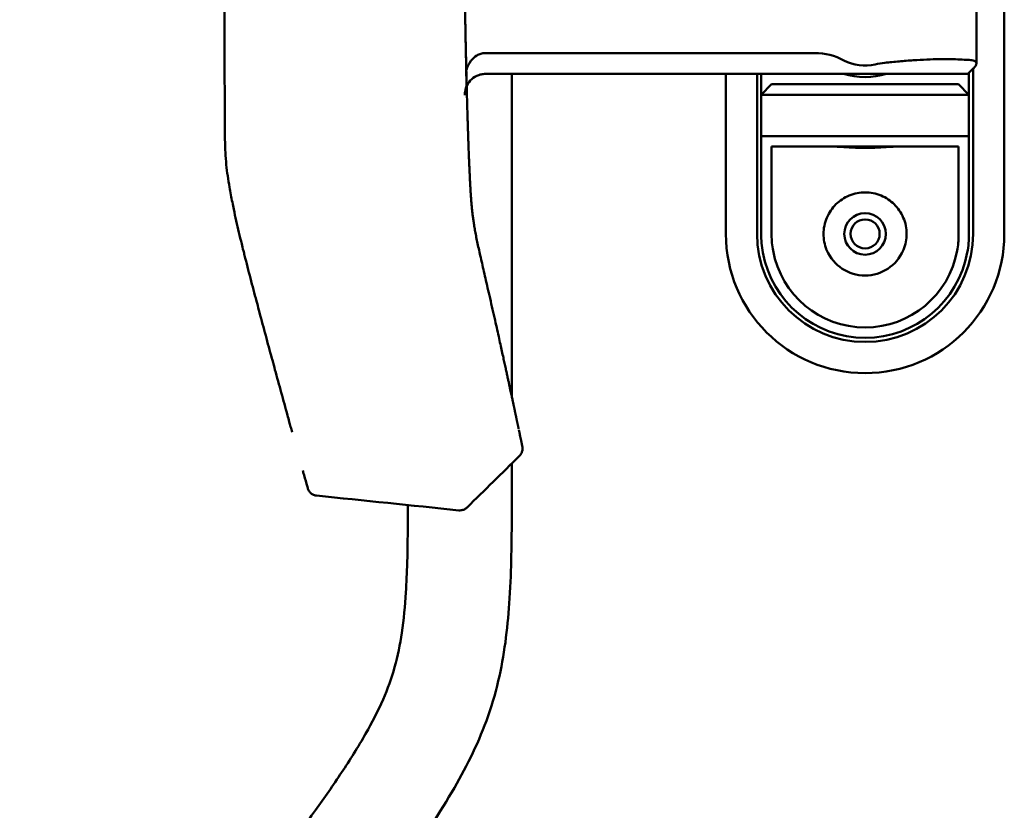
# Model space of a CAD drawing. Header units: millimetres. Extents: x 0 to 2100, y 0 to 1485.
# Tile 59 of 256: x 945 to 993, y 952 to 990. Entities that reach past the tile are written whole.
import ezdxf

# ---------------------------------------------------------------- set-up
doc = ezdxf.new("R2010")
doc.units = ezdxf.units.MM
doc.header["$LTSCALE"] = 5
doc.layers.add('Sichtbar (ISO)', color=7, linetype='Continuous', lineweight=50)

msp = doc.modelspace()

# ---------------------------------------------------------------- linework, layer by layer
at = {"layer": 'Sichtbar (ISO)'}
for p, q in [((992.5657, 979.3597), (992.5657, 1029.3597)), ((991.2271, 993.5556), (991.2271, 987.5638)), ((967.5746, 988.0597), (983.4471, 988.0597)), ((966.6894, 986.6289), (966.6745, 987.2409)), ((967.5961, 987.0597), (986.8157, 987.0597)), ((968.8657, 971.5686), (968.8657, 987.0597)), ((979.1657, 987.0597), (979.1657, 979.3597)), ((980.6657, 979.3597), (980.6657, 987.0597)), ((980.8657, 986.0597), (980.8657, 987.0597)), ((990.8157, 987.0597), (986.8157, 987.0597)), ((991.0863, 987.3303), (990.8157, 987.0597)), ((990.8657, 987.1097), (990.8657, 986.0597)), ((990.8658, 979.3597), (990.8658, 987.1097)), ((991.0657, 987.3097), (991.0657, 979.3597)), ((980.8657, 986.0597), (981.3657, 986.5597)), ((981.3657, 986.5597), (990.3657, 986.5597)), ((990.8657, 986.0597), (990.3657, 986.5597)), ((980.8657, 986.0597), (980.8657, 984.0597)), ((980.8657, 986.0597), (990.8657, 986.0597)), ((990.8657, 984.0597), (990.8657, 986.0597)), ((980.8657, 984.0597), (990.8657, 984.0597)), ((981.3657, 983.5597), (990.3657, 983.5597)), ((990.8657, 979.3597), (990.8658, 979.3597)), ((968.8657, 967.6467), (968.8657, 968.3145))]:
    msp.add_line(p, q, dxfattribs=at)
for radius in [1, 0.7]:
    msp.add_circle((985.8657, 979.3597), radius, dxfattribs=at)
for centre, radius, start, end in [((983.4471, 985.0597), 3, 62.13587, 90.00006), ((985.8657, 989.6347), 2.175, 242.13587, 283.03805), ((987.2588, 983.6189), 4, 96.3595, 103.03805), ((985.8657, 990.5597), 3.65, 253.51703, 286.48297), ((985.8657, 979.3597), 6.7, 180, 0), ((985.8657, 979.3597), 5.2, 180, 0), ((985.8657, 979.3597), 4.5, 190.24035, 349.75965), ((985.8657, 979.3597), 2, 203.57818, 336.42182), ((985.8657, 979.3597), 5, 190.24035, 349.75965)]:
    msp.add_arc(centre, radius, start, end, dxfattribs=at)
for centre, major_axis, ratio, start_param, end_param in [((966.8994, 998.0421), (0.1346, -17.9201), 0.0214001, 4.9363808, 5.3591627), ((986.1134, 988.9853), (5.5, -1.1116), 0.1036207, 5.6392879, 5.7540329), ((1535.8479, 790.2593), (-519.9705, 369.9864), 0.6263365, 0.4392433, 0.440544), ((980.8657, 978.5597), (0, 5.5), 0.00001, 4.858296, 6.2830573), ((990.8657, 978.5597), (0, 5.5), 0.00001, 4.8583571, 6.2830832), ((981.3657, 978.5597), (0, 5), 0.00001, 4.8583614, 6.2831853), ((990.3657, 978.5597), (0, 5), 0.00001, 4.8583575, 6.2830917), ((969.2847, 969.5446), (0.0856, -0.4127), 0.00001, 6.0941199, 6.2833398), ((968.8041, 969.5248), (0.4272, -0.8512), 0.00001, 0.0000708, 0.0000925), ((966.1858, 967.0231), (0.1246, -0.9652), 0.00001, 0.0301536, 0.0301745)]:
    msp.add_ellipse(centre, major_axis=major_axis, ratio=ratio, start_param=start_param, end_param=end_param, dxfattribs=at)
for points, knots in [([(955.0433, 1004.3597), (955.0435, 1003.9948), (955.0437, 1003.6332), (955.0438, 1003.2753), (955.044, 1002.9103), (955.0442, 1002.549), (955.0443, 1002.1914), (955.0445, 1001.8263), (955.0446, 1001.465), (955.0447, 1001.1075), (955.0448, 1000.9576), (955.0448, 1000.8084), (955.0448, 1000.6598), (955.0449, 1000.4463), (955.045, 1000.2342), (955.045, 1000.0235), (955.0451, 999.6581), (955.0452, 999.2968), (955.0452, 998.9395), (955.0453, 998.574), (955.0453, 998.2127), (955.0454, 997.8555), (955.0454, 997.6413), (955.0454, 997.4285), (955.0454, 997.2172), (955.0454, 997.068), (955.0454, 996.9194), (955.0454, 996.7716), (955.0454, 996.4059), (955.0454, 996.0446), (955.0454, 995.6876), (955.0454, 995.3218), (955.0454, 994.9606), (955.0454, 994.6036), (955.0453, 994.4056), (955.0453, 994.2088), (955.0453, 994.0134), (955.0453, 993.8479), (955.0453, 993.6833), (955.0452, 993.5197), (955.0452, 993.1537), (955.0451, 992.7923), (955.0451, 992.4357), (955.045, 992.0695), (955.045, 991.7082), (955.0449, 991.3518), (955.0449, 991.2444), (955.0449, 991.1375), (955.0449, 991.0309), (955.0448, 990.7741), (955.0448, 990.5197), (955.0448, 990.2678), (955.0447, 989.9016), (955.0447, 989.5405), (955.0447, 989.1839), (955.0447, 988.8707), (955.0448, 988.561), (955.0449, 988.2545), (955.0449, 988.2029), (955.0449, 988.1514), (955.0449, 988.1), (955.0451, 987.7334), (955.0453, 987.3715), (955.0456, 987.0161), (955.0459, 986.6475), (955.0461, 986.2857), (955.0469, 985.9323), (955.047, 985.8446), (955.0472, 985.7573), (955.0475, 985.6706), (955.0482, 985.3916), (955.0492, 985.1182), (955.0502, 984.8478), (955.0515, 984.4841), (955.0529, 984.1259), (955.0621, 983.7643), (955.0661, 983.6048), (955.0717, 983.4447), (955.0799, 983.2839), (955.0901, 983.0835), (955.1042, 982.8825), (955.1245, 982.6825), (955.1605, 982.3262), (955.216, 981.9728), (955.2799, 981.6094), (955.3228, 981.3659), (955.3694, 981.1178), (955.4158, 980.8823), (955.4382, 980.7684), (955.4612, 980.6546), (955.4841, 980.5438), (955.5232, 980.3546), (955.562, 980.1746), (955.604, 979.9873), (955.6444, 979.8076), (955.6878, 979.6206), (955.7325, 979.4327), (955.7762, 979.2491), (955.821, 979.0646), (955.8667, 978.8794), (955.8937, 978.7698), (955.921, 978.66), (955.9485, 978.5502), (955.967, 978.4762), (955.9857, 978.4018), (956.0046, 978.3269), (956.0505, 978.1454), (956.0974, 977.9614), (956.1453, 977.7752), (956.192, 977.5935), (956.2395, 977.4096), (956.2879, 977.2239), (956.3353, 977.042), (956.3834, 976.8583), (956.4322, 976.673), (956.4801, 976.491), (956.5286, 976.3074), (956.5777, 976.1224), (956.5867, 976.0886), (956.5956, 976.0547), (956.6047, 976.0208), (956.6442, 975.8722), (956.684, 975.7226), (956.7242, 975.5721), (956.7729, 975.39), (956.8221, 975.2065), (956.8717, 975.0218), (956.9206, 974.8399), (956.9699, 974.6569), (957.0197, 974.4723), (957.0688, 974.2905), (957.1184, 974.1072), (957.1685, 973.9225), (957.2178, 973.7407), (957.2676, 973.5576), (957.3178, 973.373), (957.3263, 973.3418), (957.3348, 973.3105), (957.3433, 973.2792), (957.3844, 973.1283), (957.4259, 972.9764), (957.4676, 972.8236), (957.5172, 972.6419), (957.5673, 972.4588), (957.6178, 972.2744), (957.6676, 972.0927), (957.7178, 971.9097), (957.7684, 971.7253), (957.8183, 971.5436), (957.8686, 971.3606), (957.9193, 971.1763), (957.9693, 970.9946), (958.0197, 970.8117), (958.0706, 970.6274), (958.0986, 970.5257), (958.1268, 970.4236), (958.1551, 970.3211), (958.1773, 970.2406), (958.1997, 970.1597), (958.2221, 970.0787), (958.2464, 969.9906), (958.2709, 969.9021), (958.2954, 969.8134)], [0, 0, 0, 0, 0.02199144, 0.02199144, 0.02199144, 0.04441975, 0.04441975, 0.04441975, 0.067319, 0.067319, 0.067319, 0.07692308, 0.07692308, 0.07692308, 0.09072474, 0.09072474, 0.09072474, 0.11466403, 0.11466403, 0.11466403, 0.13915673, 0.13915673, 0.13915673, 0.15384615, 0.15384615, 0.15384615, 0.16422304, 0.16422304, 0.16422304, 0.18988768, 0.18988768, 0.18988768, 0.21617842, 0.21617842, 0.21617842, 0.23076923, 0.23076923, 0.23076923, 0.24312435, 0.24312435, 0.24312435, 0.2707623, 0.2707623, 0.2707623, 0.29914139, 0.29914139, 0.29914139, 0.30769231, 0.30769231, 0.30769231, 0.32831272, 0.32831272, 0.32831272, 0.3582881, 0.3582881, 0.3582881, 0.38461538, 0.38461538, 0.38461538, 0.3890474, 0.3890474, 0.3890474, 0.42063888, 0.42063888, 0.42063888, 0.45340178, 0.45340178, 0.45340178, 0.46153846, 0.46153846, 0.46153846, 0.48771861, 0.48771861, 0.48771861, 0.52293241, 0.52293241, 0.52293241, 0.53846154, 0.53846154, 0.53846154, 0.55781109, 0.55781109, 0.55781109, 0.59228739, 0.59228739, 0.59228739, 0.61538462, 0.61538462, 0.61538462, 0.62655286, 0.62655286, 0.62655286, 0.64560228, 0.64560228, 0.64560228, 0.66387836, 0.66387836, 0.66387836, 0.68174134, 0.68174134, 0.68174134, 0.69230769, 0.69230769, 0.69230769, 0.69943041, 0.69943041, 0.69943041, 0.71671148, 0.71671148, 0.71671148, 0.73356909, 0.73356909, 0.73356909, 0.75006957, 0.75006957, 0.75006957, 0.76626863, 0.76626863, 0.76626863, 0.76923077, 0.76923077, 0.76923077, 0.78221141, 0.78221141, 0.78221141, 0.79791415, 0.79791415, 0.79791415, 0.81338009, 0.81338009, 0.81338009, 0.82861268, 0.82861268, 0.82861268, 0.84361565, 0.84361565, 0.84361565, 0.84615385, 0.84615385, 0.84615385, 0.85839359, 0.85839359, 0.85839359, 0.87295309, 0.87295309, 0.87295309, 0.8873003, 0.8873003, 0.8873003, 0.90144117, 0.90144117, 0.90144117, 0.91538144, 0.91538144, 0.91538144, 0.92307692, 0.92307692, 0.92307692, 0.92912645, 0.92912645, 0.92912645, 0.93570419, 0.93570419, 0.93570419, 0.93570419]), ([(966.6232, 989.6693), (966.6268, 989.4785), (966.6303, 989.2959), (966.6338, 989.1211), (966.6372, 988.9464), (966.6406, 988.7794), (966.6439, 988.619), (966.6473, 988.4587), (966.6505, 988.3049), (966.6537, 988.1568), (966.6569, 988.0087), (966.6601, 987.8662), (966.6631, 987.7316), (966.6662, 987.597), (966.6691, 987.4702), (966.6721, 987.3416), (966.6751, 987.2129), (966.6782, 987.0825), (966.6815, 986.9492), (966.6847, 986.8159), (966.6881, 986.6797), (966.6916, 986.5437), (966.695, 986.4076), (966.6986, 986.2717), (966.7021, 986.1376), (966.7057, 986.0035), (966.7093, 985.8713), (966.7129, 985.7417), (966.7165, 985.612), (966.72, 985.485), (966.7237, 985.36), (966.7273, 985.2349), (966.7309, 985.1118), (966.7344, 984.9985), (966.7378, 984.8853), (966.741, 984.7819), (966.7441, 984.6842), (966.7471, 984.5864), (966.7501, 984.4942), (966.753, 984.4044), (966.756, 984.3145), (966.7589, 984.227), (966.7619, 984.138), (966.7649, 984.0491), (966.768, 983.9586), (966.7714, 983.8634), (966.7747, 983.7682), (966.7783, 983.6683), (966.7822, 983.5625), (966.7861, 983.4568), (966.7903, 983.3453), (966.7947, 983.233)], [0, 0, 0, 0, 0.0588235, 0.0588235, 0.0588235, 0.1176471, 0.1176471, 0.1176471, 0.1764706, 0.1764706, 0.1764706, 0.2352941, 0.2352941, 0.2352941, 0.2941176, 0.2941176, 0.2941176, 0.3529412, 0.3529412, 0.3529412, 0.4117647, 0.4117647, 0.4117647, 0.4705882, 0.4705882, 0.4705882, 0.5294118, 0.5294118, 0.5294118, 0.5882353, 0.5882353, 0.5882353, 0.6470588, 0.6470588, 0.6470588, 0.7058824, 0.7058824, 0.7058824, 0.7647059, 0.7647059, 0.7647059, 0.8235294, 0.8235294, 0.8235294, 0.8823529, 0.8823529, 0.8823529, 0.9411765, 0.9411765, 0.9411765, 1, 1, 1, 1]), ([(966.6745, 987.2409), (966.6761, 987.2461), (966.6778, 987.2513), (966.7296, 987.4083), (966.8015, 987.5546), (966.977, 987.7877), (967.0739, 987.8809), (967.2474, 987.9848), (967.3115, 988.0132), (967.4427, 988.0504), (967.5083, 988.0597), (967.5746, 988.0597)], [0.06724713, 0.06724713, 0.06724713, 0.06724713, 0.06889639, 0.06889639, 0.11700713, 0.11700713, 0.15707681, 0.15707681, 0.17833578, 0.17833578, 0.19847255, 0.19847255, 0.19847255, 0.19847255]), ([(990.4429, 987.7542), (990.3045, 987.7628), (990.1503, 987.7685), (989.9828, 987.7712), (989.8152, 987.774), (989.6343, 987.7737), (989.4426, 987.7705), (989.2509, 987.7673), (989.0483, 987.7612), (988.8379, 987.7521), (988.6274, 987.743), (988.4089, 987.7309), (988.1857, 987.7161), (987.9624, 987.7012), (987.7343, 987.6835), (987.5048, 987.6632), (987.2754, 987.6428), (987.0445, 987.6198), (986.8157, 987.5943)], [0, 0, 0, 0, 0.1666667, 0.1666667, 0.1666667, 0.3333333, 0.3333333, 0.3333333, 0.5, 0.5, 0.5, 0.6666667, 0.6666667, 0.6666667, 0.8333333, 0.8333333, 0.8333333, 1, 1, 1, 1]), ([(991.0952, 987.3392), (991.1576, 987.4031), (991.198, 987.4595), (991.216, 987.5081), (991.2341, 987.5568), (991.2298, 987.5978), (991.204, 987.631), (991.1782, 987.6642), (991.1308, 987.6897), (991.0634, 987.7076), (990.9959, 987.7254), (990.9084, 987.7355), (990.803, 987.738)], [0, 0, 0, 0, 0.25, 0.25, 0.25, 0.5, 0.5, 0.5, 0.75, 0.75, 0.75, 1, 1, 1, 1]), ([(967.5961, 987.0597), (967.5261, 987.0595), (967.4565, 987.0519), (967.3157, 987.0215), (967.2454, 986.9979), (967.0598, 986.9119), (966.9547, 986.8348), (966.7797, 986.6472), (966.7119, 986.5378), (966.6129, 986.2818), (966.5975, 986.1503), (966.5994, 986.0411), (966.5994, 986.0396), (966.5994, 986.0382)], [-0.12595091, -0.12595091, -0.12595091, -0.12595091, -0.1105075, -0.1105075, -0.09404541, -0.09404541, -0.06474122, -0.06474122, -0.03503452, -0.03503452, 0, 0, 0.00044363, 0.00044363, 0.00044363, 0.00044363]), ([(966.7947, 983.233), (966.7965, 983.1866), (966.7985, 983.1377), (966.8005, 983.0873), (966.8025, 983.037), (966.8046, 982.9851), (966.8068, 982.9317), (966.809, 982.8784), (966.8113, 982.8235), (966.8137, 982.7673), (966.8161, 982.7111), (966.8185, 982.6536), (966.8211, 982.5952), (966.8237, 982.5369), (966.8263, 982.4779), (966.829, 982.4197), (966.8316, 982.3616), (966.8343, 982.3043), (966.837, 982.2489), (966.8396, 982.1935), (966.8422, 982.14), (966.8448, 982.0884), (966.8473, 982.0368), (966.8498, 981.9872), (966.8523, 981.9391), (966.8548, 981.891), (966.8572, 981.8444), (966.8597, 981.7981), (966.8615, 981.7649), (966.8633, 981.7319), (966.8651, 981.6987), (966.8659, 981.6857), (966.8666, 981.6726), (966.8673, 981.6595), (966.8699, 981.6132), (966.8726, 981.5664), (966.8754, 981.5194), (966.8782, 981.4725), (966.881, 981.4254), (966.8841, 981.3764), (966.8872, 981.3273), (966.8905, 981.2761), (966.8941, 981.2219), (966.8978, 981.1676), (966.9018, 981.1101), (966.9061, 981.0517), (966.9104, 980.9933), (966.915, 980.9338), (966.9199, 980.8745), (966.9248, 980.8151), (966.9299, 980.7558), (966.9354, 980.6962), (966.9408, 980.6367), (966.9467, 980.5768), (966.953, 980.516), (966.9593, 980.4551), (966.9661, 980.3932), (966.9736, 980.3293), (966.9811, 980.2653), (966.9893, 980.1994), (966.9985, 980.1303), (967.0078, 980.0612), (967.018, 979.989), (967.0295, 979.9127), (967.0411, 979.8364), (967.054, 979.756), (967.0683, 979.6718), (967.0827, 979.5876), (967.0985, 979.4996), (967.1157, 979.4081), (967.1329, 979.3167), (967.1515, 979.2219), (967.1715, 979.1237), (967.1915, 979.0255), (967.2128, 978.9239), (967.2354, 978.8184), (967.2581, 978.7129), (967.2821, 978.6035), (967.3074, 978.4897), (967.3327, 978.3758), (967.3594, 978.2575), (967.3874, 978.1343), (967.4155, 978.0111), (967.4448, 977.8829), (967.4755, 977.7494), (967.5062, 977.6159), (967.5382, 977.477), (967.5715, 977.3331), (967.6047, 977.1892), (967.639, 977.0402), (967.6752, 976.8835), (967.7113, 976.7268), (967.7491, 976.5624), (967.7885, 976.3907), (967.8278, 976.2191), (967.8687, 976.0403), (967.9094, 975.8613), (967.9502, 975.6823), (967.9908, 975.5031), (968.0292, 975.3331), (968.0676, 975.1632), (968.1037, 975.0025), (968.1375, 974.8519), (968.1712, 974.7014), (968.2025, 974.561), (968.2321, 974.4283), (968.2617, 974.2955), (968.2894, 974.1703), (968.3157, 974.0516), (968.342, 973.9329), (968.3668, 973.8206), (968.3903, 973.714), (968.4137, 973.6074), (968.4359, 973.5065), (968.457, 973.4105), (968.478, 973.3145), (968.4979, 973.2234), (968.5169, 973.1366), (968.5359, 973.0497), (968.5539, 972.9671), (968.5711, 972.8883), (968.5882, 972.8094), (968.6045, 972.7343), (968.6201, 972.6626), (968.6357, 972.5908), (968.6505, 972.5223), (968.6647, 972.4568), (968.6789, 972.3912), (968.6924, 972.3286), (968.7054, 972.2687), (968.7183, 972.2088), (968.7306, 972.1516), (968.7424, 972.097), (968.7541, 972.0425), (968.7653, 971.9905), (968.776, 971.9409), (968.7866, 971.8913), (968.7968, 971.8441), (968.8064, 971.7992), (968.816, 971.7543), (968.8252, 971.7117), (968.8338, 971.6712), (968.8425, 971.6308), (968.8507, 971.5924), (968.8585, 971.5561), (968.8663, 971.5197), (968.8736, 971.4854), (968.8805, 971.4531), (968.8875, 971.4207), (968.894, 971.3902), (968.9001, 971.3614), (968.9063, 971.3326), (968.912, 971.3055), (968.9175, 971.28), (968.9229, 971.2544), (968.9281, 971.2303), (968.9329, 971.2076), (968.9378, 971.1848), (968.9423, 971.1634), (968.9467, 971.143), (968.951, 971.1226), (968.9551, 971.1033), (968.9591, 971.0848), (968.963, 971.0663), (968.9668, 971.0486), (968.9704, 971.0313), (968.9741, 971.014), (968.9777, 970.9973), (968.9812, 970.9806), (968.9847, 970.964), (968.9882, 970.9476), (968.9917, 970.9312), (968.9952, 970.9148), (968.9986, 970.8986), (969.0021, 970.8823), (969.0055, 970.8661), (969.0089, 970.85), (969.0123, 970.834), (969.0157, 970.818), (969.0191, 970.8021), (969.0224, 970.7863), (969.0258, 970.7705), (969.0291, 970.7549), (969.0324, 970.7392), (969.0358, 970.7235), (969.0391, 970.7077), (969.0425, 970.6919), (969.0458, 970.676), (969.0492, 970.6599), (969.0525, 970.6443), (969.0558, 970.6287), (969.059, 970.6136), (969.0621, 970.5991), (969.0652, 970.5846), (969.0681, 970.5709), (969.071, 970.5572), (969.0739, 970.5436), (969.0767, 970.53), (969.0796, 970.5162), (969.0826, 970.5024), (969.0855, 970.4883), (969.0885, 970.4743), (969.0915, 970.4602), (969.0944, 970.4463), (969.0973, 970.4327), (969.1001, 970.4192), (969.1029, 970.4062), (969.1056, 970.3935), (969.1082, 970.3809), (969.1108, 970.3687), (969.1133, 970.3566), (969.1159, 970.3446), (969.1184, 970.3327), (969.1209, 970.3207), (969.1235, 970.3087), (969.126, 970.2966), (969.1286, 970.2841), (969.1313, 970.2717), (969.134, 970.2588), (969.1368, 970.2456), (969.1396, 970.2323), (969.1424, 970.2187), (969.1453, 970.2049), (969.1482, 970.1912), (969.1511, 970.1774), (969.154, 970.1637), (969.1569, 970.1499), (969.1598, 970.1363), (969.1626, 970.1229), (969.1654, 970.1095), (969.1682, 970.0963), (969.1709, 970.0833), (969.1737, 970.0703), (969.1764, 970.0576), (969.179, 970.0452), (969.1816, 970.0328), (969.1841, 970.0207), (969.1866, 970.009), (969.189, 969.9973), (969.1914, 969.9861), (969.1937, 969.9752)], [0.00000012, 0.00000012, 0.00000012, 0.00000012, 0.01265823, 0.01265823, 0.01265823, 0.02531646, 0.02531646, 0.02531646, 0.03797468, 0.03797468, 0.03797468, 0.05063291, 0.05063291, 0.05063291, 0.06329114, 0.06329114, 0.06329114, 0.07594937, 0.07594937, 0.07594937, 0.08860759, 0.08860759, 0.08860759, 0.10126582, 0.10126582, 0.10126582, 0.11392405, 0.11392405, 0.11392405, 0.12300869, 0.12300869, 0.12300869, 0.12658228, 0.12658228, 0.12658228, 0.13924051, 0.13924051, 0.13924051, 0.15189873, 0.15189873, 0.15189873, 0.16455696, 0.16455696, 0.16455696, 0.17721519, 0.17721519, 0.17721519, 0.18987342, 0.18987342, 0.18987342, 0.20253165, 0.20253165, 0.20253165, 0.21518987, 0.21518987, 0.21518987, 0.2278481, 0.2278481, 0.2278481, 0.24050633, 0.24050633, 0.24050633, 0.25316456, 0.25316456, 0.25316456, 0.26582278, 0.26582278, 0.26582278, 0.27848101, 0.27848101, 0.27848101, 0.29113924, 0.29113924, 0.29113924, 0.30379747, 0.30379747, 0.30379747, 0.3164557, 0.3164557, 0.3164557, 0.32911392, 0.32911392, 0.32911392, 0.34177215, 0.34177215, 0.34177215, 0.35443038, 0.35443038, 0.35443038, 0.36708861, 0.36708861, 0.36708861, 0.37974684, 0.37974684, 0.37974684, 0.39240506, 0.39240506, 0.39240506, 0.40506329, 0.40506329, 0.40506329, 0.41772152, 0.41772152, 0.41772152, 0.43037975, 0.43037975, 0.43037975, 0.44303797, 0.44303797, 0.44303797, 0.4556962, 0.4556962, 0.4556962, 0.46835443, 0.46835443, 0.46835443, 0.48101266, 0.48101266, 0.48101266, 0.49367089, 0.49367089, 0.49367089, 0.50632911, 0.50632911, 0.50632911, 0.51898734, 0.51898734, 0.51898734, 0.53164557, 0.53164557, 0.53164557, 0.5443038, 0.5443038, 0.5443038, 0.55696203, 0.55696203, 0.55696203, 0.56962025, 0.56962025, 0.56962025, 0.58227848, 0.58227848, 0.58227848, 0.59493671, 0.59493671, 0.59493671, 0.60759494, 0.60759494, 0.60759494, 0.62025316, 0.62025316, 0.62025316, 0.63291139, 0.63291139, 0.63291139, 0.64556962, 0.64556962, 0.64556962, 0.65822785, 0.65822785, 0.65822785, 0.67088608, 0.67088608, 0.67088608, 0.6835443, 0.6835443, 0.6835443, 0.69620253, 0.69620253, 0.69620253, 0.70886076, 0.70886076, 0.70886076, 0.72151899, 0.72151899, 0.72151899, 0.73417722, 0.73417722, 0.73417722, 0.74683544, 0.74683544, 0.74683544, 0.75949367, 0.75949367, 0.75949367, 0.7721519, 0.7721519, 0.7721519, 0.78481013, 0.78481013, 0.78481013, 0.79746835, 0.79746835, 0.79746835, 0.81012658, 0.81012658, 0.81012658, 0.82278481, 0.82278481, 0.82278481, 0.83544304, 0.83544304, 0.83544304, 0.84810127, 0.84810127, 0.84810127, 0.86075949, 0.86075949, 0.86075949, 0.87341772, 0.87341772, 0.87341772, 0.88607595, 0.88607595, 0.88607595, 0.89873418, 0.89873418, 0.89873418, 0.91139241, 0.91139241, 0.91139241, 0.92405063, 0.92405063, 0.92405063, 0.93670886, 0.93670886, 0.93670886, 0.94936709, 0.94936709, 0.94936709, 0.96202532, 0.96202532, 0.96202532, 0.97468354, 0.97468354, 0.97468354, 0.98734177, 0.98734177, 0.98734177, 1, 1, 1, 1]), ([(987.2514, 983.5597), (987.1808, 983.5597), (987.0943, 983.5551), (986.8578, 983.5395), (986.6776, 983.5248), (986.2826, 983.5024), (986.0676, 983.4953), (985.6639, 983.4953), (985.4489, 983.5024), (985.0538, 983.5248), (984.8737, 983.5395), (984.6372, 983.5551), (984.5507, 983.5597), (984.4801, 983.5597)], [-0.65085704, -0.65085704, -0.65085704, -0.65085704, -0.61068448, -0.61068448, -0.55012985, -0.55012985, -0.48957522, -0.48957522, -0.42902059, -0.42902059, -0.36846595, -0.36846595, -0.32829339, -0.32829339, -0.32829339, -0.32829339]), ([(984.0327, 978.5597), (984.027, 978.5728), (984.0214, 978.5861), (983.9149, 978.8452), (983.8657, 979.1118), (983.8657, 979.6214), (983.9199, 979.8945), (984.1304, 980.3897), (984.2864, 980.612), (984.6377, 980.9566), (984.8562, 981.1061), (985.3419, 981.3077), (985.6098, 981.3597), (986.1217, 981.3597), (986.3896, 981.3077), (986.8753, 981.1061), (987.0938, 980.9566), (987.4451, 980.612), (987.6011, 980.3897), (987.8116, 979.8945), (987.8657, 979.6214), (987.8657, 979.1118), (987.8166, 978.8452), (987.7101, 978.5861), (987.7045, 978.5728), (987.6988, 978.5597)], [0.22322665, 0.22322665, 0.22322665, 0.22322665, 0.22729619, 0.22729619, 0.30263527, 0.30263527, 0.38217652, 0.38217652, 0.46171776, 0.46171776, 0.53851318, 0.53851318, 0.6153086, 0.6153086, 0.69210402, 0.69210402, 0.76889944, 0.76889944, 0.84844068, 0.84844068, 0.92798193, 0.92798193, 1.00332101, 1.00332101, 1.00739055, 1.00739055, 1.00739055, 1.00739055]), ([(980.8657, 979.3597), (980.8657, 979.2119), (980.8723, 979.0637), (980.8988, 978.7666), (980.9188, 978.6182), (980.9454, 978.4708)], [-0.089668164, -0.089668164, -0.089668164, -0.089668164, -0.044945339, -0.044945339, -0.00000134, -0.00000134, -0.00000134, -0.00000134]), ([(981.3657, 979.287), (981.3657, 979.1661), (981.3716, 979.0448), (981.3955, 978.8016), (981.4135, 978.6802), (981.4374, 978.5597)], [-0.073522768, -0.073522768, -0.073522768, -0.073522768, -0.036865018, -0.036865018, -0.000001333, -0.000001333, -0.000001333, -0.000001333]), ([(990.294, 978.5597), (990.318, 978.6802), (990.336, 978.8016), (990.3599, 979.0448), (990.3657, 979.1661), (990.3657, 979.287)], [-0.073522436, -0.073522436, -0.073522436, -0.073522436, -0.036661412, -0.036661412, -0.000001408, -0.000001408, -0.000001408, -0.000001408]), ([(990.7861, 978.4708), (990.8127, 978.6182), (990.8327, 978.7666), (990.8592, 979.0637), (990.8657, 979.2119), (990.8657, 979.3597)], [-0.089669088, -0.089669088, -0.089669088, -0.089669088, -0.044727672, -0.044727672, -0.000001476, -0.000001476, -0.000001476, -0.000001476]), ([(969.2016, 969.9373), (969.205, 969.9214), (969.2082, 969.9059), (969.2114, 969.8909), (969.217, 969.8642), (969.2223, 969.8387), (969.2276, 969.8137), (969.2328, 969.7887), (969.238, 969.7642), (969.243, 969.74), (969.2481, 969.7159), (969.2531, 969.692), (969.258, 969.6688), (969.2628, 969.6456), (969.2676, 969.6229), (969.2722, 969.601), (969.2768, 969.579), (969.2812, 969.5578), (969.2859, 969.5356), (969.2905, 969.5134), (969.2953, 969.4903), (969.3004, 969.4663), (969.3054, 969.4423), (969.3106, 969.4175), (969.3159, 969.392), (969.3212, 969.3665), (969.3267, 969.3402), (969.3324, 969.3131), (969.338, 969.286), (969.3438, 969.2581), (969.3499, 969.2292), (969.3559, 969.2002), (969.3622, 969.1702), (969.3686, 969.1392)], [0.03965378, 0.03965378, 0.03965378, 0.03965378, 0.09090909, 0.09090909, 0.09090909, 0.18181818, 0.18181818, 0.18181818, 0.27272727, 0.27272727, 0.27272727, 0.36363636, 0.36363636, 0.36363636, 0.45454545, 0.45454545, 0.45454545, 0.54545455, 0.54545455, 0.54545455, 0.63636364, 0.63636364, 0.63636364, 0.72727273, 0.72727273, 0.72727273, 0.81818182, 0.81818182, 0.81818182, 0.90909091, 0.90909091, 0.90909091, 1, 1, 1, 1]), ([(969.3688, 969.1392), (969.3697, 969.135), (969.3702, 969.1326), (969.3703, 969.1319), (969.3703, 969.1319), (969.3703, 969.1318), (969.3703, 969.1318), (969.3704, 969.1317), (969.3704, 969.1316), (969.3704, 969.1316), (969.3704, 969.1315), (969.3704, 969.1315), (969.3704, 969.1314), (969.3704, 969.1313), (969.3705, 969.1312), (969.3705, 969.1309), (969.3706, 969.1306), (969.3711, 969.1281), (969.3715, 969.1259), (969.3728, 969.1192), (969.3736, 969.1148), (969.3765, 969.097), (969.3781, 969.0836), (969.3824, 969.0295), (969.3807, 968.9882), (969.3652, 968.8953), (969.3476, 968.8433), (969.2987, 968.7511), (969.2675, 968.7093), (969.2312, 968.6737)], [0, 0, 0, 0, 0.006844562, 0.006844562, 0.007695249, 0.007695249, 0.007854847, 0.007854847, 0.007897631, 0.007897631, 0.00791908, 0.00791908, 0.007940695, 0.007940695, 0.007962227, 0.007962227, 0.008049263, 0.008049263, 0.008733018, 0.008733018, 0.010081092, 0.010081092, 0.014128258, 0.014128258, 0.026351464, 0.026351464, 0.042399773, 0.042399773, 0.057664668, 0.057664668, 0.057664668, 0.057664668]), ([(945.3657, 911.4843), (945.3657, 913.397), (945.3591, 916.6795), (945.6502, 920.5781), (946.1184, 922.8918), (946.5687, 924.4032), (947.3922, 926.4568), (948.6958, 928.6544), (950.0733, 930.6364), (951.1714, 932.1517), (952.9624, 934.5677), (956.6279, 939.4973), (960.4253, 944.553), (963.9333, 949.3274), (965.9688, 952.3065), (967.506, 955.335), (968.42, 958.4104), (968.7397, 961.0105), (968.87, 964.2882), (968.8657, 966.3115), (968.8657, 967.6467)], [0, 0, 0, 0, 0.0912872, 0.1566356, 0.1863172, 0.2037018, 0.2318928, 0.2915926, 0.325185, 0.3469854, 0.3807659, 0.4685168, 0.6397604, 0.6820993, 0.7508886, 0.8116364, 0.843424, 0.9034672, 0.9362744, 1, 1, 1, 1]), ([(958.8033, 967.9818), (958.8122, 967.9497), (958.8212, 967.9175), (958.8301, 967.8853), (958.8806, 967.7036), (958.9315, 967.5209), (958.9826, 967.3371), (959.0018, 967.2681), (959.0211, 967.1989), (959.0404, 967.1295)], [0.980006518, 0.980006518, 0.980006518, 0.980006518, 0.982289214, 0.982289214, 0.982289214, 0.995165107, 0.995165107, 0.995165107, 1, 1, 1, 1]), ([(959.4706, 966.7664), (959.421, 966.7715), (959.3722, 966.7841), (959.3264, 966.8036), (959.2805, 966.8231), (959.2376, 966.8495), (959.1995, 966.8817), (959.1614, 966.9138), (959.1282, 966.9517), (959.1013, 966.9936), (959.0744, 967.0356), (959.0538, 967.0815), (959.0404, 967.1295)], [0, 0, 0, 0, 0.25, 0.25, 0.25, 0.5, 0.5, 0.5, 0.75, 0.75, 0.75, 1, 1, 1, 1]), ([(963.8651, 966.3113), (963.863, 965.3836), (963.8516, 963.9828), (963.7694, 961.93), (963.6136, 960.2465), (963.2683, 958.5106), (962.6759, 956.8797), (961.7981, 955.1918), (960.687, 953.4297), (959.3536, 951.5269), (957.7714, 949.3743), (953.8445, 944.0895), (949.7089, 938.5861), (945.9524, 933.4806), (944.4839, 931.3071), (943.2418, 929.2483), (942.1629, 926.943), (941.4962, 924.9544), (941.0457, 923.1194), (940.6877, 920.9655), (940.4796, 918.5098), (940.3621, 915.2703), (940.3657, 912.995), (940.3657, 911.4843)], [0.02124463, 0.02124463, 0.02124463, 0.02124463, 0.06551724, 0.08810313, 0.11927517, 0.14616215, 0.17235611, 0.20183697, 0.23674265, 0.27163482, 0.3125572, 0.3640755, 0.58541248, 0.64065407, 0.6661473, 0.7104263, 0.75519413, 0.78731392, 0.81035748, 0.84530654, 0.89142106, 0.92790062, 1, 1, 1, 1]), ([(966.7123, 966.1986), (966.6738, 966.1608), (966.6286, 966.1289), (966.5323, 966.0822), (966.4802, 966.0666), (966.3888, 966.0545), (966.3492, 966.0539), (966.3104, 966.0579)], [0, 0, 0, 0, 0.016179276, 0.016179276, 0.03210272, 0.03210272, 0.043819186, 0.043819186, 0.043819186, 0.043819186])]:
    msp.add_open_spline(points, degree=3, knots=knots, dxfattribs=at)
for points in [[(991.0863, 987.3303), (991.0877, 987.3317), (991.0906, 987.3346), (991.0936, 987.3376), (991.0952, 987.3392)], [(969.2312, 968.6737), (968.3917, 967.8485), (967.552, 967.0235), (966.7123, 966.1986)], [(966.3104, 966.0579), (964.0305, 966.2941), (961.7505, 966.5303), (959.4706, 966.7664)]]:
    msp.add_open_spline(points, degree=3, dxfattribs=at)

doc.saveas('drawing.dxf')
